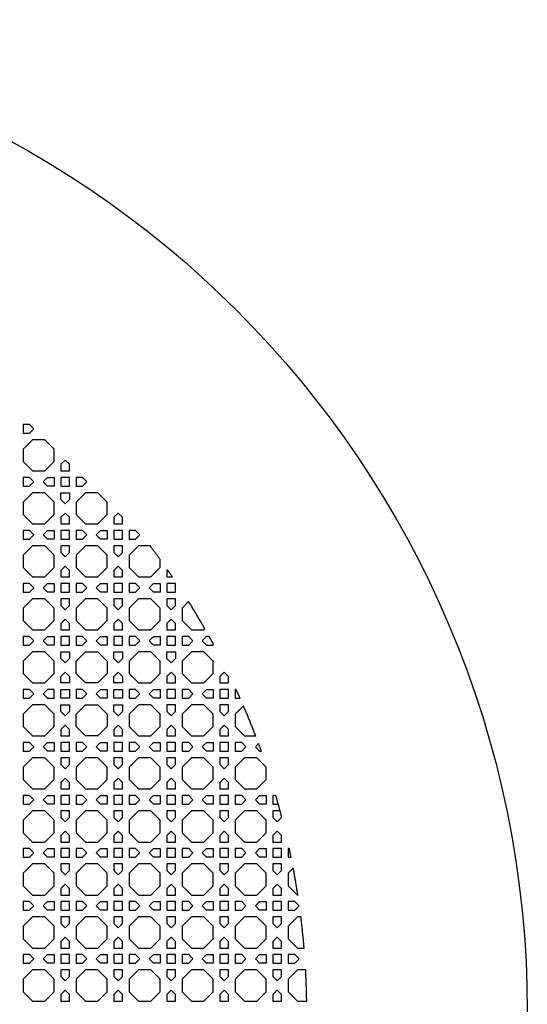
# Model space of a CAD drawing. Header units: millimetres. Extents: x 1204 to 5247, y 17 to 1217.
# Tile 20 of 53: x 3206 to 3437, y 771 to 1217. Entities that reach past the tile are written whole.
import ezdxf

# ---------------------------------------------------------------- set-up
doc = ezdxf.new("R2010")
doc.units = ezdxf.units.MM
doc.header["$LTSCALE"] = 50
doc.layers.add('PATTERN', color=252, linetype='Continuous', true_color=0x696969)
doc.layers.add('PERIMETRO', color=7, linetype='Continuous', true_color=0x000000)

msp = doc.modelspace()

# ---------------------------------------------------------------- linework, layer by layer
at = {"layer": 'PATTERN'}
for points in [[(3210.82, 1033.45), (3207.83, 1033.45), (3207.83, 1029.54), (3210.82, 1029.54), (3212.78, 1031.5)], [(3212.07, 1026.54), (3207.83, 1022.31), (3207.83, 1016.64), (3212.07, 1012.41), (3217.73, 1012.41), (3221.97, 1016.64), (3221.97, 1022.31), (3217.73, 1026.54)], [(3224.97, 1015.4), (3224.97, 1012.41), (3228.87, 1012.41), (3228.87, 1015.4), (3226.92, 1017.35)], [(3210.82, 1009.41), (3207.83, 1009.41), (3207.83, 1005.5), (3210.82, 1005.5), (3212.78, 1007.45)], [(3218.97, 1009.41), (3221.97, 1009.41), (3221.97, 1005.5), (3218.97, 1005.5), (3217.02, 1007.45)], [(3228.87, 1009.41), (3224.97, 1009.41), (3224.97, 1005.5), (3228.87, 1005.5)], [(3234.87, 1009.41), (3231.87, 1009.41), (3231.87, 1005.5), (3234.87, 1005.5), (3236.82, 1007.45)], [(3221.97, 992.6), (3221.97, 998.27), (3217.73, 1002.5), (3212.07, 1002.5), (3207.83, 998.27), (3207.83, 992.6), (3212.07, 988.37), (3217.73, 988.37)], [(3228.87, 999.51), (3226.92, 997.55), (3224.97, 999.51), (3224.97, 1002.5), (3228.87, 1002.5)], [(3246.01, 992.6), (3246.01, 998.27), (3241.77, 1002.5), (3236.11, 1002.5), (3231.87, 998.27), (3231.87, 992.6), (3236.11, 988.37), (3241.77, 988.37)], [(3228.87, 991.36), (3226.92, 993.31), (3224.97, 991.36), (3224.97, 988.37), (3228.87, 988.37)], [(3249.01, 991.36), (3249.01, 988.37), (3252.91, 988.37), (3252.91, 991.36), (3250.96, 993.31)], [(3210.82, 985.37), (3207.83, 985.37), (3207.83, 981.46), (3210.82, 981.46), (3212.78, 983.41)], [(3218.97, 981.46), (3217.02, 983.41), (3218.97, 985.37), (3221.97, 985.37), (3221.97, 981.46)], [(3224.97, 981.46), (3228.87, 981.46), (3228.87, 985.37), (3224.97, 985.37)], [(3231.87, 981.46), (3234.87, 981.46), (3236.82, 983.41), (3234.87, 985.37), (3231.87, 985.37)], [(3246.01, 981.46), (3243.01, 981.46), (3241.06, 983.41), (3243.01, 985.37), (3246.01, 985.37)], [(3252.91, 985.37), (3249.01, 985.37), (3249.01, 981.46), (3252.91, 981.46)], [(3255.91, 981.46), (3258.91, 981.46), (3260.86, 983.41), (3258.91, 985.37), (3255.91, 985.37)], [(3212.07, 978.46), (3207.83, 974.22), (3207.83, 968.56), (3212.07, 964.32), (3217.73, 964.32), (3221.97, 968.56), (3221.97, 974.22), (3217.73, 978.46)], [(3224.97, 978.46), (3224.97, 975.47), (3226.92, 973.51), (3228.87, 975.47), (3228.87, 978.46)], [(3241.77, 978.46), (3236.11, 978.46), (3231.87, 974.22), (3231.87, 968.56), (3236.11, 964.32), (3241.77, 964.32), (3246.01, 968.56), (3246.01, 974.22)], [(3252.91, 975.47), (3252.91, 978.46), (3249.01, 978.46), (3249.01, 975.47), (3250.96, 973.51)], [(3226.92, 969.27), (3224.97, 967.32), (3224.97, 964.32), (3228.87, 964.32), (3228.87, 967.32)], [(3249.01, 967.32), (3249.01, 964.32), (3252.91, 964.32), (3252.91, 967.32), (3250.96, 969.27)], [(3210.82, 961.32), (3207.83, 961.32), (3207.83, 957.42), (3210.82, 957.42), (3212.78, 959.37)], [(3218.97, 957.42), (3217.02, 959.37), (3218.97, 961.32), (3221.97, 961.32), (3221.97, 957.42)], [(3228.87, 957.42), (3228.87, 961.32), (3224.97, 961.32), (3224.97, 957.42)], [(3234.87, 961.32), (3231.87, 961.32), (3231.87, 957.42), (3234.87, 957.42), (3236.82, 959.37)], [(3243.01, 961.32), (3246.01, 961.32), (3246.01, 957.42), (3243.01, 957.42), (3241.06, 959.37)], [(3252.91, 961.32), (3249.01, 961.32), (3249.01, 957.42), (3252.91, 957.42)], [(3258.91, 961.32), (3255.91, 961.32), (3255.91, 957.42), (3258.91, 957.42), (3260.86, 959.37)], [(3267.06, 961.32), (3270.05, 961.32), (3270.05, 957.42), (3267.06, 957.42), (3265.1, 959.37)], [(3276.96, 961.32), (3273.05, 961.32), (3273.05, 957.42), (3276.96, 957.42)], [(3212.07, 954.42), (3207.83, 950.18), (3207.83, 944.52), (3212.07, 940.28), (3217.73, 940.28), (3221.97, 944.52), (3221.97, 950.18), (3217.73, 954.42)], [(3228.87, 951.42), (3228.87, 954.42), (3224.97, 954.42), (3224.97, 951.42), (3226.92, 949.47)], [(3236.11, 954.42), (3231.87, 950.18), (3231.87, 944.52), (3236.11, 940.28), (3241.77, 940.28), (3246.01, 944.52), (3246.01, 950.18), (3241.77, 954.42)], [(3252.91, 951.42), (3252.91, 954.42), (3249.01, 954.42), (3249.01, 951.42), (3250.96, 949.47)], [(3260.15, 954.42), (3255.91, 950.18), (3255.91, 944.52), (3260.15, 940.28), (3265.81, 940.28), (3270.05, 944.52), (3270.05, 950.18), (3265.81, 954.42)], [(3276.96, 951.42), (3276.96, 954.42), (3273.05, 954.42), (3273.05, 951.42), (3275, 949.47)], [(3224.97, 940.28), (3228.87, 940.28), (3228.87, 943.28), (3226.92, 945.23), (3224.97, 943.28)], [(3249.01, 943.28), (3249.01, 940.28), (3252.91, 940.28), (3252.91, 943.28), (3250.96, 945.23)], [(3273.05, 943.28), (3273.05, 940.28), (3276.96, 940.28), (3276.96, 943.28), (3275, 945.23)], [(3210.82, 937.28), (3207.83, 937.28), (3207.83, 933.38), (3210.82, 933.38), (3212.78, 935.33)], [(3218.97, 933.38), (3217.02, 935.33), (3218.97, 937.28), (3221.97, 937.28), (3221.97, 933.38)], [(3228.87, 933.38), (3228.87, 937.28), (3224.97, 937.28), (3224.97, 933.38)], [(3234.87, 937.28), (3231.87, 937.28), (3231.87, 933.38), (3234.87, 933.38), (3236.82, 935.33)], [(3243.01, 937.28), (3246.01, 937.28), (3246.01, 933.38), (3243.01, 933.38), (3241.06, 935.33)], [(3252.91, 937.28), (3249.01, 937.28), (3249.01, 933.38), (3252.91, 933.38)], [(3258.91, 937.28), (3255.91, 937.28), (3255.91, 933.38), (3258.91, 933.38), (3260.86, 935.33)], [(3267.06, 937.28), (3270.05, 937.28), (3270.05, 933.38), (3267.06, 933.38), (3265.1, 935.33)], [(3276.96, 937.28), (3273.05, 937.28), (3273.05, 933.38), (3276.96, 933.38)], [(3282.95, 937.28), (3279.96, 937.28), (3279.96, 933.38), (3282.95, 933.38), (3284.9, 935.33)], [(3212.07, 916.24), (3217.73, 916.24), (3221.97, 920.48), (3221.97, 926.14), (3217.73, 930.38), (3212.07, 930.38), (3207.83, 926.14), (3207.83, 920.48)], [(3226.92, 925.43), (3224.97, 927.38), (3224.97, 930.38), (3228.87, 930.38), (3228.87, 927.38)], [(3246.01, 926.14), (3246.01, 920.48), (3241.77, 916.24), (3236.11, 916.24), (3231.87, 920.48), (3231.87, 926.14), (3236.11, 930.38), (3241.77, 930.38)], [(3249.01, 927.38), (3249.01, 930.38), (3252.91, 930.38), (3252.91, 927.38), (3250.96, 925.43)], [(3265.81, 916.24), (3270.05, 920.48), (3270.05, 926.14), (3265.81, 930.38), (3260.15, 930.38), (3255.91, 926.14), (3255.91, 920.48), (3260.15, 916.24)], [(3273.05, 927.38), (3273.05, 930.38), (3276.96, 930.38), (3276.96, 927.38), (3275, 925.43)], [(3284.19, 930.38), (3279.96, 926.14), (3279.96, 920.48), (3284.19, 916.24), (3289.85, 916.24), (3294.09, 920.48), (3294.09, 926.14), (3289.85, 930.38)], [(3228.87, 919.23), (3228.87, 916.24), (3224.97, 916.24), (3224.97, 919.23), (3226.92, 921.19)], [(3252.91, 919.23), (3252.91, 916.24), (3249.01, 916.24), (3249.01, 919.23), (3250.96, 921.19)], [(3273.05, 919.23), (3273.05, 916.24), (3276.96, 916.24), (3276.96, 919.23), (3275, 921.19)], [(3297.09, 919.23), (3297.09, 916.24), (3301, 916.24), (3301, 919.23), (3299.04, 921.19)], [(3210.82, 913.24), (3207.83, 913.24), (3207.83, 909.33), (3210.82, 909.33), (3212.78, 911.29)], [(3217.02, 911.29), (3218.97, 909.33), (3221.97, 909.33), (3221.97, 913.24), (3218.97, 913.24)], [(3228.87, 909.33), (3224.97, 909.33), (3224.97, 913.24), (3228.87, 913.24)], [(3236.82, 911.29), (3234.87, 913.24), (3231.87, 913.24), (3231.87, 909.33), (3234.87, 909.33)], [(3243.01, 913.24), (3246.01, 913.24), (3246.01, 909.33), (3243.01, 909.33), (3241.06, 911.29)], [(3249.01, 913.24), (3252.91, 913.24), (3252.91, 909.33), (3249.01, 909.33)], [(3258.91, 913.24), (3255.91, 913.24), (3255.91, 909.33), (3258.91, 909.33), (3260.86, 911.29)], [(3267.06, 913.24), (3270.05, 913.24), (3270.05, 909.33), (3267.06, 909.33), (3265.1, 911.29)], [(3276.96, 913.24), (3273.05, 913.24), (3273.05, 909.33), (3276.96, 909.33)], [(3282.95, 913.24), (3279.96, 913.24), (3279.96, 909.33), (3282.95, 909.33), (3284.9, 911.29)], [(3291.1, 913.24), (3294.09, 913.24), (3294.09, 909.33), (3291.1, 909.33), (3289.14, 911.29)], [(3301, 913.24), (3297.09, 913.24), (3297.09, 909.33), (3301, 909.33)], [(3212.07, 906.33), (3207.83, 902.1), (3207.83, 896.44), (3212.07, 892.2), (3217.73, 892.2), (3221.97, 896.44), (3221.97, 902.1), (3217.73, 906.33)], [(3224.97, 903.34), (3224.97, 906.33), (3228.87, 906.33), (3228.87, 903.34), (3226.92, 901.39)], [(3241.77, 892.2), (3236.11, 892.2), (3231.87, 896.44), (3231.87, 902.1), (3236.11, 906.33), (3241.77, 906.33), (3246.01, 902.1), (3246.01, 896.44)], [(3249.01, 903.34), (3249.01, 906.33), (3252.91, 906.33), (3252.91, 903.34), (3250.96, 901.39)], [(3260.15, 906.33), (3255.91, 902.1), (3255.91, 896.44), (3260.15, 892.2), (3265.81, 892.2), (3270.05, 896.44), (3270.05, 902.1), (3265.81, 906.33)], [(3276.96, 903.34), (3276.96, 906.33), (3273.05, 906.33), (3273.05, 903.34), (3275, 901.39)], [(3284.19, 906.33), (3279.96, 902.1), (3279.96, 896.44), (3284.19, 892.2), (3289.85, 892.2), (3294.09, 896.44), (3294.09, 902.1), (3289.85, 906.33)], [(3301, 903.34), (3301, 906.33), (3297.09, 906.33), (3297.09, 903.34), (3299.04, 901.39)], [(3224.97, 895.19), (3224.97, 892.2), (3228.87, 892.2), (3228.87, 895.19), (3226.92, 897.15)], [(3249.01, 895.19), (3249.01, 892.2), (3252.91, 892.2), (3252.91, 895.19), (3250.96, 897.15)], [(3273.05, 895.19), (3273.05, 892.2), (3276.96, 892.2), (3276.96, 895.19), (3275, 897.15)], [(3297.09, 895.19), (3297.09, 892.2), (3301, 892.2), (3301, 895.19), (3299.04, 897.15)], [(3210.82, 889.2), (3207.83, 889.2), (3207.83, 885.29), (3210.82, 885.29), (3212.78, 887.25)], [(3218.97, 889.2), (3221.97, 889.2), (3221.97, 885.29), (3218.97, 885.29), (3217.02, 887.25)], [(3228.87, 889.2), (3224.97, 889.2), (3224.97, 885.29), (3228.87, 885.29)], [(3236.82, 887.25), (3234.87, 889.2), (3231.87, 889.2), (3231.87, 885.29), (3234.87, 885.29)], [(3243.01, 889.2), (3246.01, 889.2), (3246.01, 885.29), (3243.01, 885.29), (3241.06, 887.25)], [(3252.91, 889.2), (3249.01, 889.2), (3249.01, 885.29), (3252.91, 885.29)], [(3258.91, 889.2), (3255.91, 889.2), (3255.91, 885.29), (3258.91, 885.29), (3260.86, 887.25)], [(3267.06, 889.2), (3270.05, 889.2), (3270.05, 885.29), (3267.06, 885.29), (3265.1, 887.25)], [(3276.96, 889.2), (3273.05, 889.2), (3273.05, 885.29), (3276.96, 885.29)], [(3282.95, 889.2), (3279.96, 889.2), (3279.96, 885.29), (3282.95, 885.29), (3284.9, 887.25)], [(3291.1, 889.2), (3294.09, 889.2), (3294.09, 885.29), (3291.1, 885.29), (3289.14, 887.25)], [(3301, 889.2), (3297.09, 889.2), (3297.09, 885.29), (3301, 885.29)], [(3306.99, 889.2), (3304, 889.2), (3304, 885.29), (3306.99, 885.29), (3308.94, 887.25)], [(3212.07, 882.29), (3207.83, 878.06), (3207.83, 872.39), (3212.07, 868.16), (3217.73, 868.16), (3221.97, 872.39), (3221.97, 878.06), (3217.73, 882.29)], [(3228.87, 879.3), (3228.87, 882.29), (3224.97, 882.29), (3224.97, 879.3), (3226.92, 877.35)], [(3236.11, 882.29), (3231.87, 878.06), (3231.87, 872.39), (3236.11, 868.16), (3241.77, 868.16), (3246.01, 872.39), (3246.01, 878.06), (3241.77, 882.29)], [(3252.91, 879.3), (3252.91, 882.29), (3249.01, 882.29), (3249.01, 879.3), (3250.96, 877.35)], [(3260.15, 882.29), (3255.91, 878.06), (3255.91, 872.39), (3260.15, 868.16), (3265.81, 868.16), (3270.05, 872.39), (3270.05, 878.06), (3265.81, 882.29)], [(3276.96, 879.3), (3276.96, 882.29), (3273.05, 882.29), (3273.05, 879.3), (3275, 877.35)], [(3284.19, 882.29), (3279.96, 878.06), (3279.96, 872.39), (3284.19, 868.16), (3289.85, 868.16), (3294.09, 872.39), (3294.09, 878.06), (3289.85, 882.29)], [(3301, 879.3), (3301, 882.29), (3297.09, 882.29), (3297.09, 879.3), (3299.04, 877.35)], [(3308.23, 882.29), (3304, 878.06), (3304, 872.39), (3308.23, 868.16), (3313.9, 868.16), (3318.13, 872.39), (3318.13, 878.06), (3313.9, 882.29)], [(3224.97, 871.15), (3224.97, 868.16), (3228.87, 868.16), (3228.87, 871.15), (3226.92, 873.1)], [(3249.01, 871.15), (3249.01, 868.16), (3252.91, 868.16), (3252.91, 871.15), (3250.96, 873.1)], [(3273.05, 871.15), (3273.05, 868.16), (3276.96, 868.16), (3276.96, 871.15), (3275, 873.1)], [(3297.09, 871.15), (3297.09, 868.16), (3301, 868.16), (3301, 871.15), (3299.04, 873.1)], [(3210.82, 865.16), (3207.83, 865.16), (3207.83, 861.25), (3210.82, 861.25), (3212.78, 863.2)], [(3218.97, 865.16), (3221.97, 865.16), (3221.97, 861.25), (3218.97, 861.25), (3217.02, 863.2)], [(3228.87, 865.16), (3224.97, 865.16), (3224.97, 861.25), (3228.87, 861.25)], [(3234.87, 865.16), (3231.87, 865.16), (3231.87, 861.25), (3234.87, 861.25), (3236.82, 863.2)], [(3243.01, 865.16), (3246.01, 865.16), (3246.01, 861.25), (3243.01, 861.25), (3241.06, 863.2)], [(3252.91, 865.16), (3249.01, 865.16), (3249.01, 861.25), (3252.91, 861.25)], [(3258.91, 865.16), (3255.91, 865.16), (3255.91, 861.25), (3258.91, 861.25), (3260.86, 863.2)], [(3267.06, 865.16), (3270.05, 865.16), (3270.05, 861.25), (3267.06, 861.25), (3265.1, 863.2)], [(3276.96, 865.16), (3273.05, 865.16), (3273.05, 861.25), (3276.96, 861.25)], [(3282.95, 865.16), (3279.96, 865.16), (3279.96, 861.25), (3282.95, 861.25), (3284.9, 863.2)], [(3291.1, 865.16), (3294.09, 865.16), (3294.09, 861.25), (3291.1, 861.25), (3289.14, 863.2)], [(3301, 865.16), (3297.09, 865.16), (3297.09, 861.25), (3301, 861.25)], [(3306.99, 865.16), (3304, 865.16), (3304, 861.25), (3306.99, 861.25), (3308.94, 863.2)], [(3315.14, 865.16), (3318.13, 865.16), (3318.13, 861.25), (3315.14, 861.25), (3313.19, 863.2)], [(3212.07, 858.25), (3207.83, 854.02), (3207.83, 848.35), (3212.07, 844.12), (3217.73, 844.12), (3221.97, 848.35), (3221.97, 854.02), (3217.73, 858.25)], [(3228.87, 855.26), (3228.87, 858.25), (3224.97, 858.25), (3224.97, 855.26), (3226.92, 853.31)], [(3236.11, 858.25), (3231.87, 854.02), (3231.87, 848.35), (3236.11, 844.12), (3241.77, 844.12), (3246.01, 848.35), (3246.01, 854.02), (3241.77, 858.25)], [(3252.91, 855.26), (3252.91, 858.25), (3249.01, 858.25), (3249.01, 855.26), (3250.96, 853.31)], [(3260.15, 858.25), (3255.91, 854.02), (3255.91, 848.35), (3260.15, 844.12), (3265.81, 844.12), (3270.05, 848.35), (3270.05, 854.02), (3265.81, 858.25)], [(3276.96, 855.26), (3276.96, 858.25), (3273.05, 858.25), (3273.05, 855.26), (3275, 853.31)], [(3284.19, 858.25), (3279.96, 854.02), (3279.96, 848.35), (3284.19, 844.12), (3289.85, 844.12), (3294.09, 848.35), (3294.09, 854.02), (3289.85, 858.25)], [(3301, 855.26), (3301, 858.25), (3297.09, 858.25), (3297.09, 855.26), (3299.04, 853.31)], [(3308.23, 858.25), (3304, 854.02), (3304, 848.35), (3308.23, 844.12), (3313.9, 844.12), (3318.13, 848.35), (3318.13, 854.02), (3313.9, 858.25)], [(3224.97, 847.11), (3224.97, 844.12), (3228.87, 844.12), (3228.87, 847.11), (3226.92, 849.06)], [(3249.01, 847.11), (3249.01, 844.12), (3252.91, 844.12), (3252.91, 847.11), (3250.96, 849.06)], [(3273.05, 847.11), (3273.05, 844.12), (3276.96, 844.12), (3276.96, 847.11), (3275, 849.06)], [(3297.09, 847.11), (3297.09, 844.12), (3301, 844.12), (3301, 847.11), (3299.04, 849.06)], [(3321.13, 847.11), (3321.13, 844.12), (3325.04, 844.12), (3325.04, 847.11), (3323.09, 849.06)], [(3210.82, 841.12), (3207.83, 841.12), (3207.83, 837.21), (3210.82, 837.21), (3212.78, 839.16)], [(3218.97, 841.12), (3221.97, 841.12), (3221.97, 837.21), (3218.97, 837.21), (3217.02, 839.16)], [(3228.87, 841.12), (3224.97, 841.12), (3224.97, 837.21), (3228.87, 837.21)], [(3234.87, 841.12), (3231.87, 841.12), (3231.87, 837.21), (3234.87, 837.21), (3236.82, 839.16)], [(3243.01, 841.12), (3246.01, 841.12), (3246.01, 837.21), (3243.01, 837.21), (3241.06, 839.16)], [(3252.91, 841.12), (3249.01, 841.12), (3249.01, 837.21), (3252.91, 837.21)], [(3258.91, 841.12), (3255.91, 841.12), (3255.91, 837.21), (3258.91, 837.21), (3260.86, 839.16)], [(3267.06, 841.12), (3270.05, 841.12), (3270.05, 837.21), (3267.06, 837.21), (3265.1, 839.16)], [(3276.96, 841.12), (3273.05, 841.12), (3273.05, 837.21), (3276.96, 837.21)], [(3282.95, 841.12), (3279.96, 841.12), (3279.96, 837.21), (3282.95, 837.21), (3284.9, 839.16)], [(3291.1, 841.12), (3294.09, 841.12), (3294.09, 837.21), (3291.1, 837.21), (3289.14, 839.16)], [(3301, 841.12), (3297.09, 841.12), (3297.09, 837.21), (3301, 837.21)], [(3306.99, 841.12), (3304, 841.12), (3304, 837.21), (3306.99, 837.21), (3308.94, 839.16)], [(3315.14, 841.12), (3318.13, 841.12), (3318.13, 837.21), (3315.14, 837.21), (3313.19, 839.16)], [(3325.04, 841.12), (3321.13, 841.12), (3321.13, 837.21), (3325.04, 837.21)], [(3212.07, 834.21), (3207.83, 829.97), (3207.83, 824.31), (3212.07, 820.07), (3217.73, 820.07), (3221.97, 824.31), (3221.97, 829.97), (3217.73, 834.21)], [(3228.87, 831.22), (3228.87, 834.21), (3224.97, 834.21), (3224.97, 831.22), (3226.92, 829.26)], [(3236.11, 834.21), (3231.87, 829.97), (3231.87, 824.31), (3236.11, 820.07), (3241.77, 820.07), (3246.01, 824.31), (3246.01, 829.97), (3241.77, 834.21)], [(3252.91, 831.22), (3252.91, 834.21), (3249.01, 834.21), (3249.01, 831.22), (3250.96, 829.26)], [(3260.15, 834.21), (3255.91, 829.97), (3255.91, 824.31), (3260.15, 820.07), (3265.81, 820.07), (3270.05, 824.31), (3270.05, 829.97), (3265.81, 834.21)], [(3276.96, 831.22), (3276.96, 834.21), (3273.05, 834.21), (3273.05, 831.22), (3275, 829.26)], [(3284.19, 834.21), (3279.96, 829.97), (3279.96, 824.31), (3284.19, 820.07), (3289.85, 820.07), (3294.09, 824.31), (3294.09, 829.97), (3289.85, 834.21)], [(3301, 831.22), (3301, 834.21), (3297.09, 834.21), (3297.09, 831.22), (3299.04, 829.26)], [(3308.23, 834.21), (3304, 829.97), (3304, 824.31), (3308.23, 820.07), (3313.9, 820.07), (3318.13, 824.31), (3318.13, 829.97), (3313.9, 834.21)], [(3325.04, 831.22), (3325.04, 834.21), (3321.13, 834.21), (3321.13, 831.22), (3323.09, 829.26)], [(3224.97, 823.07), (3224.97, 820.07), (3228.87, 820.07), (3228.87, 823.07), (3226.92, 825.02)], [(3249.01, 823.07), (3249.01, 820.07), (3252.91, 820.07), (3252.91, 823.07), (3250.96, 825.02)], [(3273.05, 823.07), (3273.05, 820.07), (3276.96, 820.07), (3276.96, 823.07), (3275, 825.02)], [(3297.09, 823.07), (3297.09, 820.07), (3301, 820.07), (3301, 823.07), (3299.04, 825.02)], [(3321.13, 823.07), (3321.13, 820.07), (3325.04, 820.07), (3325.04, 823.07), (3323.09, 825.02)], [(3210.82, 817.07), (3207.83, 817.07), (3207.83, 813.17), (3210.82, 813.17), (3212.78, 815.12)], [(3218.97, 817.07), (3221.97, 817.07), (3221.97, 813.17), (3218.97, 813.17), (3217.02, 815.12)], [(3228.87, 817.07), (3224.97, 817.07), (3224.97, 813.17), (3228.87, 813.17)], [(3234.87, 817.07), (3231.87, 817.07), (3231.87, 813.17), (3234.87, 813.17), (3236.82, 815.12)], [(3243.01, 817.07), (3246.01, 817.07), (3246.01, 813.17), (3243.01, 813.17), (3241.06, 815.12)], [(3252.91, 817.07), (3249.01, 817.07), (3249.01, 813.17), (3252.91, 813.17)], [(3258.91, 817.07), (3255.91, 817.07), (3255.91, 813.17), (3258.91, 813.17), (3260.86, 815.12)], [(3267.06, 817.07), (3270.05, 817.07), (3270.05, 813.17), (3267.06, 813.17), (3265.1, 815.12)], [(3276.96, 817.07), (3273.05, 817.07), (3273.05, 813.17), (3276.96, 813.17)], [(3282.95, 817.07), (3279.96, 817.07), (3279.96, 813.17), (3282.95, 813.17), (3284.9, 815.12)], [(3291.1, 817.07), (3294.09, 817.07), (3294.09, 813.17), (3291.1, 813.17), (3289.14, 815.12)], [(3301, 817.07), (3297.09, 817.07), (3297.09, 813.17), (3301, 813.17)], [(3306.99, 817.07), (3304, 817.07), (3304, 813.17), (3306.99, 813.17), (3308.94, 815.12)], [(3315.14, 817.07), (3318.13, 817.07), (3318.13, 813.17), (3315.14, 813.17), (3313.19, 815.12)], [(3325.04, 817.07), (3321.13, 817.07), (3321.13, 813.17), (3325.04, 813.17)], [(3331.03, 817.07), (3328.04, 817.07), (3328.04, 813.17), (3331.03, 813.17), (3332.99, 815.12)], [(3212.07, 810.17), (3207.83, 805.93), (3207.83, 800.27), (3212.07, 796.03), (3217.73, 796.03), (3221.97, 800.27), (3221.97, 805.93), (3217.73, 810.17)], [(3228.87, 807.17), (3228.87, 810.17), (3224.97, 810.17), (3224.97, 807.17), (3226.92, 805.22)], [(3236.11, 810.17), (3231.87, 805.93), (3231.87, 800.27), (3236.11, 796.03), (3241.77, 796.03), (3246.01, 800.27), (3246.01, 805.93), (3241.77, 810.17)], [(3252.91, 807.17), (3252.91, 810.17), (3249.01, 810.17), (3249.01, 807.17), (3250.96, 805.22)], [(3260.15, 810.17), (3255.91, 805.93), (3255.91, 800.27), (3260.15, 796.03), (3265.81, 796.03), (3270.05, 800.27), (3270.05, 805.93), (3265.81, 810.17)], [(3276.96, 807.17), (3276.96, 810.17), (3273.05, 810.17), (3273.05, 807.17), (3275, 805.22)], [(3284.19, 810.17), (3279.96, 805.93), (3279.96, 800.27), (3284.19, 796.03), (3289.85, 796.03), (3294.09, 800.27), (3294.09, 805.93), (3289.85, 810.17)], [(3301, 807.17), (3301, 810.17), (3297.09, 810.17), (3297.09, 807.17), (3299.04, 805.22)], [(3308.23, 810.17), (3304, 805.93), (3304, 800.27), (3308.23, 796.03), (3313.9, 796.03), (3318.13, 800.27), (3318.13, 805.93), (3313.9, 810.17)], [(3325.04, 807.17), (3325.04, 810.17), (3321.13, 810.17), (3321.13, 807.17), (3323.09, 805.22)], [(3224.97, 799.03), (3224.97, 796.03), (3228.87, 796.03), (3228.87, 799.03), (3226.92, 800.98)], [(3249.01, 799.03), (3249.01, 796.03), (3252.91, 796.03), (3252.91, 799.03), (3250.96, 800.98)], [(3273.05, 799.03), (3273.05, 796.03), (3276.96, 796.03), (3276.96, 799.03), (3275, 800.98)], [(3297.09, 799.03), (3297.09, 796.03), (3301, 796.03), (3301, 799.03), (3299.04, 800.98)], [(3321.13, 799.03), (3321.13, 796.03), (3325.04, 796.03), (3325.04, 799.03), (3323.09, 800.98)], [(3210.82, 793.03), (3207.83, 793.03), (3207.83, 789.13), (3210.82, 789.13), (3212.78, 791.08)], [(3218.97, 793.03), (3221.97, 793.03), (3221.97, 789.13), (3218.97, 789.13), (3217.02, 791.08)], [(3228.87, 793.03), (3224.97, 793.03), (3224.97, 789.13), (3228.87, 789.13)], [(3234.87, 793.03), (3231.87, 793.03), (3231.87, 789.13), (3234.87, 789.13), (3236.82, 791.08)], [(3243.01, 793.03), (3246.01, 793.03), (3246.01, 789.13), (3243.01, 789.13), (3241.06, 791.08)], [(3252.91, 793.03), (3249.01, 793.03), (3249.01, 789.13), (3252.91, 789.13)], [(3258.91, 793.03), (3255.91, 793.03), (3255.91, 789.13), (3258.91, 789.13), (3260.86, 791.08)], [(3267.06, 793.03), (3270.05, 793.03), (3270.05, 789.13), (3267.06, 789.13), (3265.1, 791.08)], [(3276.96, 793.03), (3273.05, 793.03), (3273.05, 789.13), (3276.96, 789.13)], [(3282.95, 793.03), (3279.96, 793.03), (3279.96, 789.13), (3282.95, 789.13), (3284.9, 791.08)], [(3291.1, 793.03), (3294.09, 793.03), (3294.09, 789.13), (3291.1, 789.13), (3289.14, 791.08)], [(3301, 793.03), (3297.09, 793.03), (3297.09, 789.13), (3301, 789.13)], [(3306.99, 793.03), (3304, 793.03), (3304, 789.13), (3306.99, 789.13), (3308.94, 791.08)], [(3315.14, 793.03), (3318.13, 793.03), (3318.13, 789.13), (3315.14, 789.13), (3313.19, 791.08)], [(3325.04, 793.03), (3321.13, 793.03), (3321.13, 789.13), (3325.04, 789.13)], [(3331.03, 793.03), (3328.04, 793.03), (3328.04, 789.13), (3331.03, 789.13), (3332.99, 791.08)], [(3212.07, 786.13), (3207.83, 781.89), (3207.83, 776.23), (3212.07, 771.99), (3217.73, 771.99), (3221.97, 776.23), (3221.97, 781.89), (3217.73, 786.13)], [(3228.87, 783.13), (3228.87, 786.13), (3224.97, 786.13), (3224.97, 783.13), (3226.92, 781.18)], [(3236.11, 786.13), (3231.87, 781.89), (3231.87, 776.23), (3236.11, 771.99), (3241.77, 771.99), (3246.01, 776.23), (3246.01, 781.89), (3241.77, 786.13)], [(3252.91, 783.13), (3252.91, 786.13), (3249.01, 786.13), (3249.01, 783.13), (3250.96, 781.18)], [(3260.15, 786.13), (3255.91, 781.89), (3255.91, 776.23), (3260.15, 771.99), (3265.81, 771.99), (3270.05, 776.23), (3270.05, 781.89), (3265.81, 786.13)], [(3276.96, 783.13), (3276.96, 786.13), (3273.05, 786.13), (3273.05, 783.13), (3275, 781.18)], [(3284.19, 786.13), (3279.96, 781.89), (3279.96, 776.23), (3284.19, 771.99), (3289.85, 771.99), (3294.09, 776.23), (3294.09, 781.89), (3289.85, 786.13)], [(3301, 783.13), (3301, 786.13), (3297.09, 786.13), (3297.09, 783.13), (3299.04, 781.18)], [(3308.23, 786.13), (3304, 781.89), (3304, 776.23), (3308.23, 771.99), (3313.9, 771.99), (3318.13, 776.23), (3318.13, 781.89), (3313.9, 786.13)], [(3325.04, 783.13), (3325.04, 786.13), (3321.13, 786.13), (3321.13, 783.13), (3323.09, 781.18)], [(3224.97, 774.98), (3224.97, 771.99), (3228.87, 771.99), (3228.87, 774.98), (3226.92, 776.94)], [(3249.01, 774.98), (3249.01, 771.99), (3252.91, 771.99), (3252.91, 774.98), (3250.96, 776.94)], [(3273.05, 774.98), (3273.05, 771.99), (3276.96, 771.99), (3276.96, 774.98), (3275, 776.94)], [(3297.09, 774.98), (3297.09, 771.99), (3301, 771.99), (3301, 774.98), (3299.04, 776.94)], [(3321.13, 774.98), (3321.13, 771.99), (3325.04, 771.99), (3325.04, 774.98), (3323.09, 776.94)]]:
    msp.add_lwpolyline(points, close=True, dxfattribs=at)
for points in [[(3265.43, 978.46), (3260.15, 978.46), (3255.91, 974.22), (3255.91, 968.56), (3260.15, 964.32), (3265.81, 964.32), (3270.05, 968.56), (3270.05, 972.22)], [(3273.34, 967.6), (3273.05, 967.32), (3273.05, 964.32), (3275.6, 964.32)], [(3282.92, 953.15), (3279.96, 950.18), (3279.96, 944.52), (3284.19, 940.28), (3289.85, 940.28), (3290.34, 940.77)], [(3292.31, 937.28), (3291.1, 937.28), (3289.14, 935.33), (3291.1, 933.38), (3294.09, 933.38), (3294.09, 934.04)], [(3304.5, 913.24), (3304, 913.24), (3304, 909.33), (3306.27, 909.33)], [(3307.78, 905.89), (3304, 902.1), (3304, 896.44), (3308.23, 892.2), (3313.36, 892.2)], [(3314.67, 888.73), (3313.19, 887.25), (3315.14, 885.29), (3315.92, 885.29)], [(3322.47, 865.16), (3321.13, 865.16), (3321.13, 861.25), (3323.58, 861.25)], [(3324.41, 858.25), (3321.13, 858.25), (3321.13, 855.26), (3323.09, 853.31), (3325.04, 855.26), (3325.04, 855.88)], [(3328.57, 841.12), (3328.04, 841.12), (3328.04, 837.21), (3329.4, 837.21)], [(3330.36, 832.3), (3328.04, 829.97), (3328.04, 824.31), (3332.5, 819.85)], [(3333.84, 810.17), (3332.27, 810.17), (3328.04, 805.93), (3328.04, 800.27), (3332.27, 796.03), (3335.3, 796.03)], [(3335.98, 786.13), (3332.27, 786.13), (3328.04, 781.89), (3328.04, 776.23), (3332.27, 771.99), (3336.47, 771.99)]]:
    msp.add_lwpolyline(points, dxfattribs=at)
for points, weights in [([(3270.05, 972.22), (3267.77, 975.37), (3265.43, 978.46)], [0.999999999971, 0.999938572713, 1]), ([(3275.6, 964.32), (3274.48, 965.97), (3273.34, 967.6)], [0.99999999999, 0.999983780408, 0.999999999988]), ([(3290.34, 940.77), (3286.76, 947.03), (3282.92, 953.15)], [1, 0.999787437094, 1]), ([(3294.09, 934.04), (3293.21, 935.67), (3292.31, 937.28)], [0.99999999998, 0.999986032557, 1]), ([(3306.27, 909.33), (3305.4, 911.29), (3304.5, 913.24)], [1, 0.999981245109, 0.999999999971]), ([(3313.36, 892.2), (3310.72, 899.1), (3307.78, 905.89)], [1, 0.999777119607, 1]), ([(3315.92, 885.29), (3315.3, 887.01), (3314.67, 888.73)], [1, 0.999986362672, 0.999999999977]), ([(3325.04, 855.88), (3323.82, 860.54), (3322.47, 865.16)], [1, 0.999905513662, 1]), ([(3329.4, 837.21), (3329, 839.17), (3328.57, 841.12)], [1, 0.999983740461, 1]), ([(3332.5, 819.85), (3331.54, 826.1), (3330.36, 832.3)], [1, 0.99983728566, 0.999999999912]), ([(3335.3, 796.03), (3334.71, 803.12), (3333.84, 810.17)], [0.999999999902, 0.999793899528, 1]), ([(3336.47, 771.99), (3336.37, 779.06), (3335.98, 786.13)], [1, 0.99979584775, 1])]:
    msp.add_rational_spline(points, weights, degree=2, dxfattribs=at)
at = {"layer": 'PERIMETRO'}
msp.add_circle((2986.5, 767.04), 450, dxfattribs=at)

doc.saveas('drawing.dxf')
